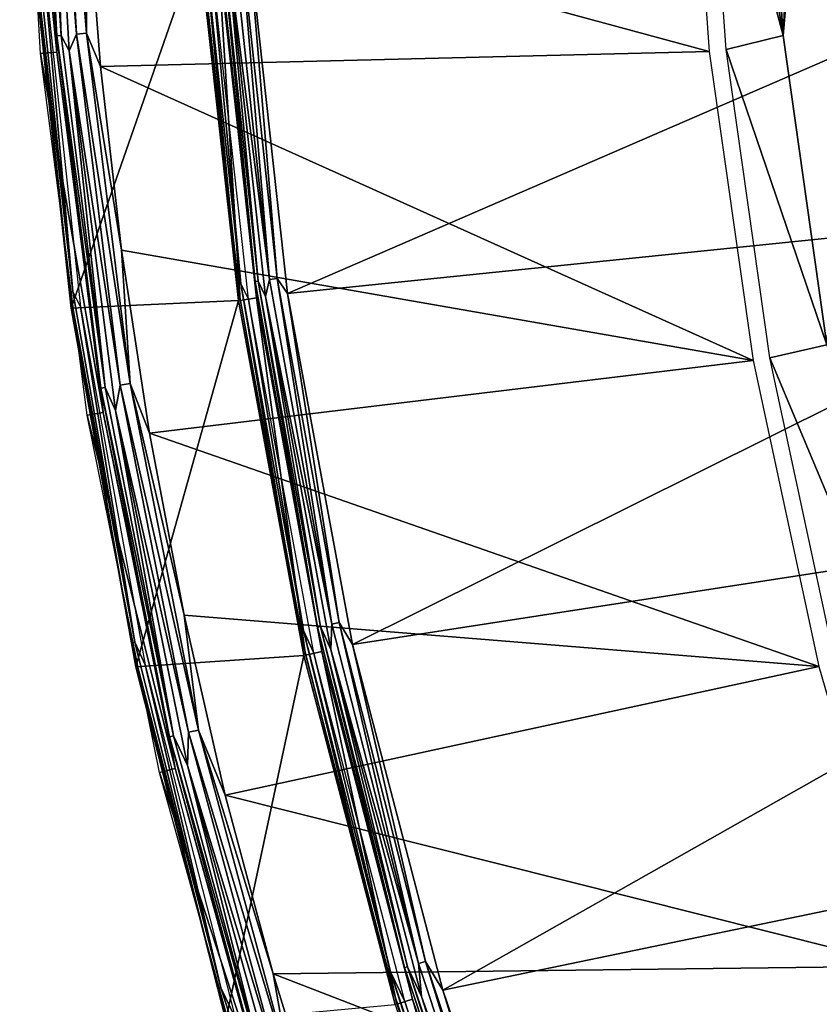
# Model space of a CAD drawing. Header units: millimetres. Extents: x -30.2 to 30.2, y -30.2 to 30.2.
# Tile 15 of 256: x -30.2 to -25.5, y -8.4 to -2.6. Entities that reach past the tile are written whole.
import ezdxf

# ---------------------------------------------------------------- set-up
doc = ezdxf.new("R2010")
doc.units = ezdxf.units.MM
doc.header["$LTSCALE"] = 52.148148
for name, color, linetype in [('10', 7, 'CONTINUOUS'), ('12', 7, 'CONTINUOUS'), ('14', 7, 'CONTINUOUS'), ('2', 7, 'CONTINUOUS'), ('28', 7, 'CONTINUOUS'), ('32', 7, 'CONTINUOUS'), ('4', 7, 'CONTINUOUS'), ('65', 7, 'CONTINUOUS'), ('67', 7, 'CONTINUOUS'), ('7', 7, 'CONTINUOUS'), ('70', 7, 'CONTINUOUS'), ('71', 7, 'CONTINUOUS'), ('8', 7, 'CONTINUOUS')]:
    doc.layers.add(name, color=color, linetype=linetype)

msp = doc.modelspace()

# ---------------------------------------------------------------- linework, layer by layer
at = {"layer": '10', "color": 4, "linetype": 'Continuous'}
for points in [[(-29.9353, -4.304, -29.7933), (-29.1784, -2.1356, -0.1933), (-30.1661, -2.1575, -29.7933), (-29.9353, -4.304, -29.7933)], [(-28.9447, -4.2598, -0.1933), (-29.1784, -2.1356, -0.1933), (-29.9353, -4.304, -29.7933), (-28.9447, -4.2598, -0.1933)], [(-29.552, -6.4286, -29.7933), (-28.9447, -4.2598, -0.1933), (-29.9353, -4.304, -29.7933), (-29.552, -6.4286, -29.7933)], [(-28.5565, -6.3612, -0.1933), (-28.9447, -4.2598, -0.1933), (-29.552, -6.4286, -29.7933), (-28.5565, -6.3612, -0.1933)], [(-29.0181, -8.5205, -29.7933), (-28.5565, -6.3612, -0.1933), (-29.552, -6.4286, -29.7933), (-29.0181, -8.5205, -29.7933)], [(-28.016, -8.4288, -0.1933), (-28.5565, -6.3612, -0.1933), (-29.0181, -8.5205, -29.7933), (-28.016, -8.4288, -0.1933)]]:
    msp.add_3dface(points, dxfattribs=at)
at = {"layer": '12', "color": 4, "linetype": 'Continuous'}
for points in [[(-29.1737, -2.0865, -0.1429), (-29.1784, -2.1356, -0.1933), (-28.9505, -4.1625, -0.1429), (-29.1737, -2.0865, -0.1429)], [(-29.1737, -2.0865, -0.1429), (-28.9505, -4.1625, -0.1429), (-29.153, -2.0851, -0.0962), (-29.1737, -2.0865, -0.1429)], [(-28.9505, -4.1625, -0.1429), (-28.93, -4.1595, -0.0962), (-29.153, -2.0851, -0.0962), (-28.9505, -4.1625, -0.1429)], [(-28.93, -4.1595, -0.0962), (-29.1177, -2.1311, -0.0562), (-29.153, -2.0851, -0.0962), (-28.93, -4.1595, -0.0962)], [(-29.1784, -2.1356, -0.1933), (-28.9447, -4.2598, -0.1933), (-28.9505, -4.1625, -0.1429), (-29.1784, -2.1356, -0.1933)], [(-28.8845, -4.2509, -0.0562), (-29.1177, -2.1311, -0.0562), (-28.93, -4.1595, -0.0962), (-28.8845, -4.2509, -0.0562)], [(-28.9505, -4.1625, -0.1429), (-28.5798, -6.2172, -0.1429), (-28.93, -4.1595, -0.0962), (-28.9505, -4.1625, -0.1429)], [(-28.9505, -4.1625, -0.1429), (-28.9447, -4.2598, -0.1933), (-28.5798, -6.2172, -0.1429), (-28.9505, -4.1625, -0.1429)], [(-28.5798, -6.2172, -0.1429), (-28.5596, -6.2128, -0.0962), (-28.93, -4.1595, -0.0962), (-28.5798, -6.2172, -0.1429)], [(-28.5596, -6.2128, -0.0962), (-28.8845, -4.2509, -0.0562), (-28.93, -4.1595, -0.0962), (-28.5596, -6.2128, -0.0962)], [(-28.4971, -6.348, -0.0562), (-28.8845, -4.2509, -0.0562), (-28.5596, -6.2128, -0.0962), (-28.4971, -6.348, -0.0562)], [(-28.9447, -4.2598, -0.1933), (-28.5565, -6.3612, -0.1933), (-28.5798, -6.2172, -0.1429), (-28.9447, -4.2598, -0.1933)], [(-28.5798, -6.2172, -0.1429), (-28.0635, -8.2402, -0.1429), (-28.5596, -6.2128, -0.0962), (-28.5798, -6.2172, -0.1429)], [(-28.5798, -6.2172, -0.1429), (-28.5565, -6.3612, -0.1933), (-28.0635, -8.2402, -0.1429), (-28.5798, -6.2172, -0.1429)], [(-28.0635, -8.2402, -0.1429), (-28.0436, -8.2343, -0.0962), (-28.5596, -6.2128, -0.0962), (-28.0635, -8.2402, -0.1429)], [(-28.0436, -8.2343, -0.0962), (-28.4971, -6.348, -0.0562), (-28.5596, -6.2128, -0.0962), (-28.0436, -8.2343, -0.0962)], [(-27.9577, -8.4112, -0.0562), (-28.4971, -6.348, -0.0562), (-28.0436, -8.2343, -0.0962), (-27.9577, -8.4112, -0.0562)], [(-28.5565, -6.3612, -0.1933), (-28.016, -8.4288, -0.1933), (-28.0635, -8.2402, -0.1429), (-28.5565, -6.3612, -0.1933)], [(-28.0635, -8.2402, -0.1429), (-27.4041, -10.2212, -0.1429), (-28.0436, -8.2343, -0.0962), (-28.0635, -8.2402, -0.1429)], [(-28.0635, -8.2402, -0.1429), (-28.016, -8.4288, -0.1933), (-27.4041, -10.2212, -0.1429), (-28.0635, -8.2402, -0.1429)], [(-27.4041, -10.2212, -0.1429), (-27.3847, -10.214, -0.0962), (-28.0436, -8.2343, -0.0962), (-27.4041, -10.2212, -0.1429)], [(-27.3847, -10.214, -0.0962), (-27.9577, -8.4112, -0.0562), (-28.0436, -8.2343, -0.0962), (-27.3847, -10.214, -0.0962)], [(-27.2692, -10.4296, -0.0562), (-27.9577, -8.4112, -0.0562), (-27.3847, -10.214, -0.0962), (-27.2692, -10.4296, -0.0562)]]:
    msp.add_3dface(points, dxfattribs=at)
at = {"layer": '14', "color": 4, "linetype": 'Continuous'}
for points in [[(-29.9435, -4.2083, -29.8463), (-30.1661, -2.1575, -29.7933), (-30.1641, -2.1093, -29.8463), (-29.9435, -4.2083, -29.8463)], [(-29.9353, -4.304, -29.7933), (-30.1661, -2.1575, -29.7933), (-29.9435, -4.2083, -29.8463), (-29.9353, -4.304, -29.7933)], [(-30.1641, -2.1093, -29.8463), (-30.145, -2.1079, -29.8961), (-29.9245, -4.2056, -29.8961), (-30.1641, -2.1093, -29.8463)], [(-29.9435, -4.2083, -29.8463), (-30.1641, -2.1093, -29.8463), (-29.9245, -4.2056, -29.8961), (-29.9435, -4.2083, -29.8463)], [(-30.145, -2.1079, -29.8961), (-30.1101, -2.1535, -29.939), (-29.9245, -4.2056, -29.8961), (-30.145, -2.1079, -29.8961)], [(-30.1101, -2.1535, -29.939), (-29.8797, -4.2961, -29.939), (-29.9245, -4.2056, -29.8961), (-30.1101, -2.1535, -29.939)], [(-29.9435, -4.2083, -29.8463), (-29.9245, -4.2056, -29.8961), (-29.5583, -6.2828, -29.8961), (-29.9435, -4.2083, -29.8463)], [(-29.577, -6.2868, -29.8463), (-29.9353, -4.304, -29.7933), (-29.9435, -4.2083, -29.8463), (-29.577, -6.2868, -29.8463)], [(-29.577, -6.2868, -29.8463), (-29.9435, -4.2083, -29.8463), (-29.5583, -6.2828, -29.8961), (-29.577, -6.2868, -29.8463)], [(-29.9245, -4.2056, -29.8961), (-29.8797, -4.2961, -29.939), (-29.5583, -6.2828, -29.8961), (-29.9245, -4.2056, -29.8961)], [(-29.552, -6.4286, -29.7933), (-29.9353, -4.304, -29.7933), (-29.577, -6.2868, -29.8463), (-29.552, -6.4286, -29.7933)], [(-29.8797, -4.2961, -29.939), (-29.4971, -6.4167, -29.939), (-29.5583, -6.2828, -29.8961), (-29.8797, -4.2961, -29.939)], [(-29.577, -6.2868, -29.8463), (-29.5583, -6.2828, -29.8961), (-29.048, -8.3294, -29.8961), (-29.577, -6.2868, -29.8463)], [(-29.0664, -8.3347, -29.8463), (-29.552, -6.4286, -29.7933), (-29.577, -6.2868, -29.8463), (-29.0664, -8.3347, -29.8463)], [(-29.0664, -8.3347, -29.8463), (-29.577, -6.2868, -29.8463), (-29.048, -8.3294, -29.8961), (-29.0664, -8.3347, -29.8463)], [(-29.5583, -6.2828, -29.8961), (-29.4971, -6.4167, -29.939), (-29.048, -8.3294, -29.8961), (-29.5583, -6.2828, -29.8961)], [(-29.0181, -8.5205, -29.7933), (-29.552, -6.4286, -29.7933), (-29.0664, -8.3347, -29.8463), (-29.0181, -8.5205, -29.7933)], [(-29.4971, -6.4167, -29.939), (-28.9642, -8.5047, -29.939), (-29.048, -8.3294, -29.8961), (-29.4971, -6.4167, -29.939)], [(-29.0664, -8.3347, -29.8463), (-29.048, -8.3294, -29.8961), (-28.3962, -10.3354, -29.8961), (-29.0664, -8.3347, -29.8463)], [(-28.4142, -10.3419, -29.8463), (-29.0181, -8.5205, -29.7933), (-29.0664, -8.3347, -29.8463), (-28.4142, -10.3419, -29.8463)], [(-28.4142, -10.3419, -29.8463), (-29.0664, -8.3347, -29.8463), (-28.3962, -10.3354, -29.8961), (-28.4142, -10.3419, -29.8463)], [(-29.048, -8.3294, -29.8961), (-28.9642, -8.5047, -29.939), (-28.3962, -10.3354, -29.8961), (-29.048, -8.3294, -29.8961)]]:
    msp.add_3dface(points, dxfattribs=at)
at = {"layer": '2', "color": 251, "linetype": 'Continuous', "true_color": 0x4c4c4c}
for points in [[(-28.8849, -2.1141, 6.0125), (-28.6535, -4.2169, 6.0125), (-23.122, -1.8197, 6.367), (-28.8849, -2.1141, 6.0125)], [(-23.122, -1.8197, 6.367), (-28.6535, -4.2169, 6.0125), (-22.908, -3.6283, 6.367), (-23.122, -1.8197, 6.367)], [(-28.6535, -4.2169, 6.0125), (-28.2692, -6.2972, 6.0125), (-22.908, -3.6283, 6.367), (-28.6535, -4.2169, 6.0125)], [(-22.908, -3.6283, 6.367), (-28.2692, -6.2972, 6.0125), (-22.5527, -5.4144, 6.367), (-22.908, -3.6283, 6.367)], [(-28.2692, -6.2972, 6.0125), (-27.7341, -8.344, 6.0125), (-22.5527, -5.4144, 6.367), (-28.2692, -6.2972, 6.0125)], [(-22.5527, -5.4144, 6.367), (-27.7341, -8.344, 6.0125), (-22.0584, -7.1672, 6.367), (-22.5527, -5.4144, 6.367)], [(-27.7341, -8.344, 6.0125), (-27.0511, -10.3462, 6.0125), (-22.0584, -7.1672, 6.367), (-27.7341, -8.344, 6.0125)], [(-22.0584, -7.1672, 6.367), (-27.0511, -10.3462, 6.0125), (-21.428, -8.8758, 6.367), (-22.0584, -7.1672, 6.367)]]:
    msp.add_3dface(points, dxfattribs=at)
at = {"layer": '28', "color": 251, "linetype": 'Continuous', "true_color": 0x4c4c4c}
for points in [[(-25.8439, -0.8401, -46), (-25.7172, -2.6901, -46), (-26.0154, -0.8857, -41.0481), (-25.8439, -0.8401, -46)], [(-26.0154, -0.8857, -41.0481), (-25.7172, -2.6901, -46), (-26.1869, -0.9314, -36.0965), (-26.0154, -0.8857, -41.0481)], [(-26.1869, -0.9314, -36.0965), (-25.7172, -2.6901, -46), (-26.0564, -2.7715, -36.0965), (-26.1869, -0.9314, -36.0965)], [(-25.7172, -2.6901, -46), (-25.4593, -4.5208, -46), (-26.0564, -2.7715, -36.0965), (-25.7172, -2.6901, -46)], [(-26.0564, -2.7715, -36.0965), (-25.4593, -4.5208, -46), (-25.7969, -4.5978, -36.0965), (-26.0564, -2.7715, -36.0965)], [(-25.4593, -4.5208, -46), (-25.07, -6.3328, -46), (-25.7969, -4.5978, -36.0965), (-25.4593, -4.5208, -46)], [(-25.7969, -4.5978, -36.0965), (-25.07, -6.3328, -46), (-25.4095, -6.4013, -36.0965), (-25.7969, -4.5978, -36.0965)]]:
    msp.add_3dface(points, dxfattribs=at)
at = {"layer": '32', "color": 251, "linetype": 'Continuous', "true_color": 0x4c4c4c}
for points in [[(-25.3179, 5.255, -46), (-24.8777, 7.0506, -46), (-25.7172, -2.6901, -46), (-25.3179, 5.255, -46)], [(-24.8777, 7.0506, -46), (-25.4593, -4.5208, -46), (-25.7172, -2.6901, -46), (-24.8777, 7.0506, -46)], [(-25.3179, 5.255, -46), (-25.7172, -2.6901, -46), (-25.8439, -0.8401, -46), (-25.3179, 5.255, -46)]]:
    msp.add_3dface(points, dxfattribs=at)
at = {"layer": '4', "color": 251, "linetype": 'Continuous', "true_color": 0x4c4c4c}
for points in [[(-29.1684, -2.1349, 0.2035), (-28.9348, -4.2583, 0.2035), (-29.0707, -2.1277, 5.8165), (-29.1684, -2.1349, 0.2035)], [(-29.0707, -2.1277, 5.8165), (-28.9348, -4.2583, 0.2035), (-28.8378, -4.2441, 5.8165), (-29.0707, -2.1277, 5.8165)], [(-28.9348, -4.2583, 0.2035), (-28.5468, -6.3591, 0.2035), (-28.8378, -4.2441, 5.8165), (-28.9348, -4.2583, 0.2035)], [(-28.8378, -4.2441, 5.8165), (-28.5468, -6.3591, 0.2035), (-28.4511, -6.3378, 5.8165), (-28.8378, -4.2441, 5.8165)], [(-28.5468, -6.3591, 0.2035), (-28.0064, -8.4259, 0.2035), (-28.4511, -6.3378, 5.8165), (-28.5468, -6.3591, 0.2035)], [(-28.4511, -6.3378, 5.8165), (-28.0064, -8.4259, 0.2035), (-27.9126, -8.3976, 5.8165), (-28.4511, -6.3378, 5.8165)], [(-28.0064, -8.4259, 0.2035), (-27.3167, -10.4477, 0.2035), (-27.9126, -8.3976, 5.8165), (-28.0064, -8.4259, 0.2035)], [(-27.9126, -8.3976, 5.8165), (-27.3167, -10.4477, 0.2035), (-27.2251, -10.4127, 5.8165), (-27.9126, -8.3976, 5.8165)]]:
    msp.add_3dface(points, dxfattribs=at)
at = {"layer": '65', "color": 251, "linetype": 'Continuous', "true_color": 0x4c4c4c}
for points in [[(-26.2867, -0.935, -36), (-26.1555, -2.7843, -36), (-29.8464, -1.7836, -36), (-26.2867, -0.935, -36)], [(-29.8464, -1.7836, -36), (-26.1555, -2.7843, -36), (-29.7613, -2.8723, -36), (-29.8464, -1.7836, -36)], [(-26.1555, -2.7843, -36), (-25.8954, -4.6146, -36), (-29.7613, -2.8723, -36), (-26.1555, -2.7843, -36)], [(-29.7613, -2.8723, -36), (-25.8954, -4.6146, -36), (-29.6358, -3.9606, -36), (-29.7613, -2.8723, -36)], [(-29.6358, -3.9606, -36), (-25.8954, -4.6146, -36), (-29.4704, -5.0457, -36), (-29.6358, -3.9606, -36)], [(-25.8954, -4.6146, -36), (-25.5062, -6.4264, -36), (-29.4704, -5.0457, -36), (-25.8954, -4.6146, -36)], [(-29.4704, -5.0457, -36), (-25.5062, -6.4264, -36), (-29.2659, -6.1227, -36), (-29.4704, -5.0457, -36)], [(-29.2659, -6.1227, -36), (-25.5062, -6.4264, -36), (-29.0225, -7.1885, -36), (-29.2659, -6.1227, -36)], [(-25.5062, -6.4264, -36), (-24.9918, -8.202, -36), (-29.0225, -7.1885, -36), (-25.5062, -6.4264, -36)], [(-29.0225, -7.1885, -36), (-24.9918, -8.202, -36), (-28.7393, -8.2473, -36), (-29.0225, -7.1885, -36)], [(-24.9918, -8.202, -36), (-24.352, -9.9422, -36), (-28.7393, -8.2473, -36), (-24.9918, -8.202, -36)], [(-28.7393, -8.2473, -36), (-24.352, -9.9422, -36), (-28.4176, -9.2955, -36), (-28.7393, -8.2473, -36)]]:
    msp.add_3dface(points, dxfattribs=at)
at = {"layer": '67', "color": 251, "linetype": 'Continuous', "true_color": 0x4c4c4c}
for points in [[(-30.1428, -0.6386, -35.7544), (-30.0204, -2.7874, -35.7544), (-30.2397, -0.6407, -30.2035), (-30.1428, -0.6386, -35.7544)], [(-30.2397, -0.6407, -30.2035), (-30.0204, -2.7874, -35.7544), (-30.1169, -2.7963, -30.2035), (-30.2397, -0.6407, -30.2035)], [(-30.0204, -2.7874, -35.7544), (-29.7451, -4.9219, -35.7544), (-30.1169, -2.7963, -30.2035), (-30.0204, -2.7874, -35.7544)], [(-30.1169, -2.7963, -30.2035), (-29.7451, -4.9219, -35.7544), (-29.8407, -4.9377, -30.2035), (-30.1169, -2.7963, -30.2035)], [(-29.7451, -4.9219, -35.7544), (-29.3182, -7.0314, -35.7544), (-29.8407, -4.9377, -30.2035), (-29.7451, -4.9219, -35.7544)], [(-29.8407, -4.9377, -30.2035), (-29.3182, -7.0314, -35.7544), (-29.4124, -7.054, -30.2035), (-29.8407, -4.9377, -30.2035)], [(-29.3182, -7.0314, -35.7544), (-28.7419, -9.105, -35.7544), (-29.4124, -7.054, -30.2035), (-29.3182, -7.0314, -35.7544)], [(-29.4124, -7.054, -30.2035), (-28.7419, -9.105, -35.7544), (-28.8342, -9.1342, -30.2035), (-29.4124, -7.054, -30.2035)]]:
    msp.add_3dface(points, dxfattribs=at)
at = {"layer": '7', "color": 251, "linetype": 'Continuous', "true_color": 0x4c4c4c}
for points in [[(-28.7596, -4.135, 5.9821), (-28.9813, -2.0728, 5.9821), (-29.0159, -2.1237, 5.9508), (-28.7596, -4.135, 5.9821)], [(-28.7596, -4.135, 5.9821), (-28.9367, -2.0696, 6.0031), (-28.9813, -2.0728, 5.9821), (-28.7596, -4.135, 5.9821)], [(-28.7153, -4.1286, 6.0031), (-28.8849, -2.1141, 6.0125), (-28.9367, -2.0696, 6.0031), (-28.7153, -4.1286, 6.0031)], [(-28.7153, -4.1286, 6.0031), (-28.9367, -2.0696, 6.0031), (-28.7596, -4.135, 5.9821), (-28.7153, -4.1286, 6.0031)], [(-28.7834, -4.236, 5.9508), (-28.7596, -4.135, 5.9821), (-29.0159, -2.1237, 5.9508), (-28.7834, -4.236, 5.9508)], [(-28.6535, -4.2169, 6.0125), (-28.8849, -2.1141, 6.0125), (-28.7153, -4.1286, 6.0031), (-28.6535, -4.2169, 6.0125)], [(-28.3913, -6.1762, 5.9821), (-28.7596, -4.135, 5.9821), (-28.7834, -4.236, 5.9508), (-28.3913, -6.1762, 5.9821)], [(-28.3913, -6.1762, 5.9821), (-28.7153, -4.1286, 6.0031), (-28.7596, -4.135, 5.9821), (-28.3913, -6.1762, 5.9821)], [(-28.3476, -6.1666, 6.0031), (-28.6535, -4.2169, 6.0125), (-28.7153, -4.1286, 6.0031), (-28.3476, -6.1666, 6.0031)], [(-28.3476, -6.1666, 6.0031), (-28.7153, -4.1286, 6.0031), (-28.3913, -6.1762, 5.9821), (-28.3476, -6.1666, 6.0031)], [(-28.3974, -6.3258, 5.9508), (-28.3913, -6.1762, 5.9821), (-28.7834, -4.236, 5.9508), (-28.3974, -6.3258, 5.9508)], [(-28.2692, -6.2972, 6.0125), (-28.6535, -4.2169, 6.0125), (-28.3476, -6.1666, 6.0031), (-28.2692, -6.2972, 6.0125)], [(-27.8784, -8.1858, 5.9821), (-28.3913, -6.1762, 5.9821), (-28.3974, -6.3258, 5.9508), (-27.8784, -8.1858, 5.9821)], [(-27.8784, -8.1858, 5.9821), (-28.3476, -6.1666, 6.0031), (-28.3913, -6.1762, 5.9821), (-27.8784, -8.1858, 5.9821)], [(-27.8355, -8.1732, 6.0031), (-28.2692, -6.2972, 6.0125), (-28.3476, -6.1666, 6.0031), (-27.8355, -8.1732, 6.0031)], [(-27.8355, -8.1732, 6.0031), (-28.3476, -6.1666, 6.0031), (-27.8784, -8.1858, 5.9821), (-27.8355, -8.1732, 6.0031)], [(-27.7341, -8.344, 6.0125), (-28.2692, -6.2972, 6.0125), (-27.8355, -8.1732, 6.0031), (-27.7341, -8.344, 6.0125)], [(-27.8599, -8.3818, 5.9508), (-27.8784, -8.1858, 5.9821), (-28.3974, -6.3258, 5.9508), (-27.8599, -8.3818, 5.9508)], [(-27.2234, -10.1538, 5.9821), (-27.8355, -8.1732, 6.0031), (-27.8784, -8.1858, 5.9821), (-27.2234, -10.1538, 5.9821)], [(-27.2234, -10.1538, 5.9821), (-27.8784, -8.1858, 5.9821), (-27.8599, -8.3818, 5.9508), (-27.2234, -10.1538, 5.9821)], [(-27.1815, -10.1382, 6.0031), (-27.7341, -8.344, 6.0125), (-27.8355, -8.1732, 6.0031), (-27.1815, -10.1382, 6.0031)], [(-27.1815, -10.1382, 6.0031), (-27.8355, -8.1732, 6.0031), (-27.2234, -10.1538, 5.9821), (-27.1815, -10.1382, 6.0031)], [(-27.1738, -10.3931, 5.9508), (-27.2234, -10.1538, 5.9821), (-27.8599, -8.3818, 5.9508), (-27.1738, -10.3931, 5.9508)], [(-27.0511, -10.3462, 6.0125), (-27.7341, -8.344, 6.0125), (-27.1815, -10.1382, 6.0031), (-27.0511, -10.3462, 6.0125)]]:
    msp.add_3dface(points, dxfattribs=at)
at = {"layer": '70', "color": 251, "linetype": 'Continuous', "true_color": 0x4c4c4c}
for points in [[(-30.0197, -2.6913, -35.8182), (-30.1428, -0.6386, -35.7544), (-30.1343, -0.5906, -35.8182), (-30.0197, -2.6913, -35.8182)], [(-30.0204, -2.7874, -35.7544), (-30.1428, -0.6386, -35.7544), (-30.0197, -2.6913, -35.8182), (-30.0204, -2.7874, -35.7544)], [(-29.9943, -2.689, -35.8776), (-30.1343, -0.5906, -35.8182), (-30.1088, -0.5901, -35.8776), (-29.9943, -2.689, -35.8776)], [(-30.0197, -2.6913, -35.8182), (-30.1343, -0.5906, -35.8182), (-29.9943, -2.689, -35.8776), (-30.0197, -2.6913, -35.8182)], [(-29.9943, -2.689, -35.8776), (-30.1088, -0.5901, -35.8776), (-30.0681, -0.6371, -35.9283), (-29.9943, -2.689, -35.8776)], [(-29.946, -2.7805, -35.9283), (-29.9943, -2.689, -35.8776), (-30.0681, -0.6371, -35.9283), (-29.946, -2.7805, -35.9283)], [(-29.7589, -4.7788, -35.8182), (-30.0204, -2.7874, -35.7544), (-30.0197, -2.6913, -35.8182), (-29.7589, -4.7788, -35.8182)], [(-29.7337, -4.7747, -35.8776), (-30.0197, -2.6913, -35.8182), (-29.9943, -2.689, -35.8776), (-29.7337, -4.7747, -35.8776)], [(-29.7589, -4.7788, -35.8182), (-30.0197, -2.6913, -35.8182), (-29.7337, -4.7747, -35.8776), (-29.7589, -4.7788, -35.8182)], [(-29.7337, -4.7747, -35.8776), (-29.9943, -2.689, -35.8776), (-29.946, -2.7805, -35.9283), (-29.7337, -4.7747, -35.8776)], [(-29.7451, -4.9219, -35.7544), (-30.0204, -2.7874, -35.7544), (-29.7589, -4.7788, -35.8182), (-29.7451, -4.9219, -35.7544)], [(-29.6714, -4.9097, -35.9283), (-29.7337, -4.7747, -35.8776), (-29.946, -2.7805, -35.9283), (-29.6714, -4.9097, -35.9283)], [(-29.3282, -6.8372, -35.8776), (-29.7589, -4.7788, -35.8182), (-29.7337, -4.7747, -35.8776), (-29.3282, -6.8372, -35.8776)], [(-29.353, -6.843, -35.8182), (-29.7451, -4.9219, -35.7544), (-29.7589, -4.7788, -35.8182), (-29.353, -6.843, -35.8182)], [(-29.353, -6.843, -35.8182), (-29.7589, -4.7788, -35.8182), (-29.3282, -6.8372, -35.8776), (-29.353, -6.843, -35.8182)], [(-29.3282, -6.8372, -35.8776), (-29.7337, -4.7747, -35.8776), (-29.6714, -4.9097, -35.9283), (-29.3282, -6.8372, -35.8776)], [(-29.3182, -7.0314, -35.7544), (-29.7451, -4.9219, -35.7544), (-29.353, -6.843, -35.8182), (-29.3182, -7.0314, -35.7544)], [(-29.2455, -7.0139, -35.9283), (-29.3282, -6.8372, -35.8776), (-29.6714, -4.9097, -35.9283), (-29.2455, -7.0139, -35.9283)], [(-28.7798, -8.8664, -35.8776), (-29.353, -6.843, -35.8182), (-29.3282, -6.8372, -35.8776), (-28.7798, -8.8664, -35.8776)], [(-28.8042, -8.8739, -35.8182), (-29.3182, -7.0314, -35.7544), (-29.353, -6.843, -35.8182), (-28.8042, -8.8739, -35.8182)], [(-28.8042, -8.8739, -35.8182), (-29.353, -6.843, -35.8182), (-28.7798, -8.8664, -35.8776), (-28.8042, -8.8739, -35.8182)], [(-28.7798, -8.8664, -35.8776), (-29.3282, -6.8372, -35.8776), (-29.2455, -7.0139, -35.9283), (-28.7798, -8.8664, -35.8776)], [(-28.7419, -9.105, -35.7544), (-29.3182, -7.0314, -35.7544), (-28.8042, -8.8739, -35.8182), (-28.7419, -9.105, -35.7544)], [(-28.6706, -9.0824, -35.9283), (-28.7798, -8.8664, -35.8776), (-29.2455, -7.0139, -35.9283), (-28.6706, -9.0824, -35.9283)]]:
    msp.add_3dface(points, dxfattribs=at)
at = {"layer": '71', "color": 251, "linetype": 'Continuous', "true_color": 0x4c4c4c}
for points in [[(-29.9034, -2.6808, -35.9672), (-30.0681, -0.6371, -35.9283), (-30.0176, -0.5883, -35.9672), (-29.9034, -2.6808, -35.9672)], [(-29.946, -2.7805, -35.9283), (-30.0681, -0.6371, -35.9283), (-29.9034, -2.6808, -35.9672), (-29.946, -2.7805, -35.9283)], [(-29.9578, -0.5872, -35.9917), (-29.8438, -2.6755, -35.9917), (-30.0176, -0.5883, -35.9672), (-29.9578, -0.5872, -35.9917)], [(-29.8438, -2.6755, -35.9917), (-29.9034, -2.6808, -35.9672), (-30.0176, -0.5883, -35.9672), (-29.8438, -2.6755, -35.9917)], [(-29.9578, -0.5872, -35.9917), (-29.8464, -1.7836, -36), (-29.8438, -2.6755, -35.9917), (-29.9578, -0.5872, -35.9917)], [(-29.8464, -1.7836, -36), (-29.7613, -2.8723, -36), (-29.8438, -2.6755, -35.9917), (-29.8464, -1.7836, -36)], [(-29.6436, -4.7603, -35.9672), (-29.946, -2.7805, -35.9283), (-29.9034, -2.6808, -35.9672), (-29.6436, -4.7603, -35.9672)], [(-29.8438, -2.6755, -35.9917), (-29.5845, -4.7508, -35.9917), (-29.9034, -2.6808, -35.9672), (-29.8438, -2.6755, -35.9917)], [(-29.5845, -4.7508, -35.9917), (-29.6436, -4.7603, -35.9672), (-29.9034, -2.6808, -35.9672), (-29.5845, -4.7508, -35.9917)], [(-29.7613, -2.8723, -36), (-29.6358, -3.9606, -36), (-29.8438, -2.6755, -35.9917), (-29.7613, -2.8723, -36)], [(-29.8438, -2.6755, -35.9917), (-29.6358, -3.9606, -36), (-29.5845, -4.7508, -35.9917), (-29.8438, -2.6755, -35.9917)], [(-29.6714, -4.9097, -35.9283), (-29.946, -2.7805, -35.9283), (-29.6436, -4.7603, -35.9672), (-29.6714, -4.9097, -35.9283)], [(-29.6358, -3.9606, -36), (-29.4704, -5.0457, -36), (-29.5845, -4.7508, -35.9917), (-29.6358, -3.9606, -36)], [(-29.2393, -6.8165, -35.9672), (-29.6714, -4.9097, -35.9283), (-29.6436, -4.7603, -35.9672), (-29.2393, -6.8165, -35.9672)], [(-29.5845, -4.7508, -35.9917), (-29.1811, -6.8029, -35.9917), (-29.6436, -4.7603, -35.9672), (-29.5845, -4.7508, -35.9917)], [(-29.1811, -6.8029, -35.9917), (-29.2393, -6.8165, -35.9672), (-29.6436, -4.7603, -35.9672), (-29.1811, -6.8029, -35.9917)], [(-29.4704, -5.0457, -36), (-29.2659, -6.1227, -36), (-29.5845, -4.7508, -35.9917), (-29.4704, -5.0457, -36)], [(-29.5845, -4.7508, -35.9917), (-29.2659, -6.1227, -36), (-29.1811, -6.8029, -35.9917), (-29.5845, -4.7508, -35.9917)], [(-29.2455, -7.0139, -35.9283), (-29.6714, -4.9097, -35.9283), (-29.2393, -6.8165, -35.9672), (-29.2455, -7.0139, -35.9283)], [(-29.2659, -6.1227, -36), (-29.0225, -7.1885, -36), (-29.1811, -6.8029, -35.9917), (-29.2659, -6.1227, -36)], [(-28.6926, -8.8395, -35.9672), (-29.2455, -7.0139, -35.9283), (-29.2393, -6.8165, -35.9672), (-28.6926, -8.8395, -35.9672)], [(-29.1811, -6.8029, -35.9917), (-28.6354, -8.8219, -35.9917), (-29.2393, -6.8165, -35.9672), (-29.1811, -6.8029, -35.9917)], [(-28.6354, -8.8219, -35.9917), (-28.6926, -8.8395, -35.9672), (-29.2393, -6.8165, -35.9672), (-28.6354, -8.8219, -35.9917)], [(-29.0225, -7.1885, -36), (-28.7393, -8.2473, -36), (-29.1811, -6.8029, -35.9917), (-29.0225, -7.1885, -36)], [(-29.1811, -6.8029, -35.9917), (-28.7393, -8.2473, -36), (-28.6354, -8.8219, -35.9917), (-29.1811, -6.8029, -35.9917)], [(-28.6706, -9.0824, -35.9283), (-29.2455, -7.0139, -35.9283), (-28.6926, -8.8395, -35.9672), (-28.6706, -9.0824, -35.9283)], [(-28.7393, -8.2473, -36), (-28.4176, -9.2955, -36), (-28.6354, -8.8219, -35.9917), (-28.7393, -8.2473, -36)]]:
    msp.add_3dface(points, dxfattribs=at)
at = {"layer": '8', "color": 251, "linetype": 'Continuous', "true_color": 0x4c4c4c}
for points in [[(-29.0673, -2.0789, 5.8653), (-29.0707, -2.1277, 5.8165), (-28.8449, -4.1473, 5.8653), (-29.0673, -2.0789, 5.8653)], [(-29.0673, -2.0789, 5.8653), (-28.8449, -4.1473, 5.8653), (-29.0486, -2.0776, 5.9111), (-29.0673, -2.0789, 5.8653)], [(-28.8264, -4.1446, 5.9111), (-29.0159, -2.1237, 5.9508), (-29.0486, -2.0776, 5.9111), (-28.8264, -4.1446, 5.9111)], [(-28.8449, -4.1473, 5.8653), (-28.8264, -4.1446, 5.9111), (-29.0486, -2.0776, 5.9111), (-28.8449, -4.1473, 5.8653)], [(-29.0707, -2.1277, 5.8165), (-28.8378, -4.2441, 5.8165), (-28.8449, -4.1473, 5.8653), (-29.0707, -2.1277, 5.8165)], [(-28.7834, -4.236, 5.9508), (-29.0159, -2.1237, 5.9508), (-28.8264, -4.1446, 5.9111), (-28.7834, -4.236, 5.9508)], [(-28.8449, -4.1473, 5.8653), (-28.4756, -6.1945, 5.8653), (-28.8264, -4.1446, 5.9111), (-28.8449, -4.1473, 5.8653)], [(-28.8449, -4.1473, 5.8653), (-28.8378, -4.2441, 5.8165), (-28.4756, -6.1945, 5.8653), (-28.8449, -4.1473, 5.8653)], [(-28.4573, -6.1905, 5.9111), (-28.7834, -4.236, 5.9508), (-28.8264, -4.1446, 5.9111), (-28.4573, -6.1905, 5.9111)], [(-28.4756, -6.1945, 5.8653), (-28.4573, -6.1905, 5.9111), (-28.8264, -4.1446, 5.9111), (-28.4756, -6.1945, 5.8653)], [(-28.8378, -4.2441, 5.8165), (-28.4511, -6.3378, 5.8165), (-28.4756, -6.1945, 5.8653), (-28.8378, -4.2441, 5.8165)], [(-28.3974, -6.3258, 5.9508), (-28.7834, -4.236, 5.9508), (-28.4573, -6.1905, 5.9111), (-28.3974, -6.3258, 5.9508)], [(-28.4756, -6.1945, 5.8653), (-27.9611, -8.2101, 5.8653), (-28.4573, -6.1905, 5.9111), (-28.4756, -6.1945, 5.8653)], [(-28.4756, -6.1945, 5.8653), (-28.4511, -6.3378, 5.8165), (-27.9611, -8.2101, 5.8653), (-28.4756, -6.1945, 5.8653)], [(-27.9431, -8.2048, 5.9111), (-28.3974, -6.3258, 5.9508), (-28.4573, -6.1905, 5.9111), (-27.9431, -8.2048, 5.9111)], [(-27.9611, -8.2101, 5.8653), (-27.9431, -8.2048, 5.9111), (-28.4573, -6.1905, 5.9111), (-27.9611, -8.2101, 5.8653)], [(-28.4511, -6.3378, 5.8165), (-27.9126, -8.3976, 5.8165), (-27.9611, -8.2101, 5.8653), (-28.4511, -6.3378, 5.8165)], [(-27.8599, -8.3818, 5.9508), (-28.3974, -6.3258, 5.9508), (-27.9431, -8.2048, 5.9111), (-27.8599, -8.3818, 5.9508)], [(-27.9611, -8.2101, 5.8653), (-27.3042, -10.1839, 5.8653), (-27.9431, -8.2048, 5.9111), (-27.9611, -8.2101, 5.8653)], [(-27.9611, -8.2101, 5.8653), (-27.9126, -8.3976, 5.8165), (-27.3042, -10.1839, 5.8653), (-27.9611, -8.2101, 5.8653)], [(-27.2866, -10.1774, 5.9111), (-27.8599, -8.3818, 5.9508), (-27.9431, -8.2048, 5.9111), (-27.2866, -10.1774, 5.9111)], [(-27.3042, -10.1839, 5.8653), (-27.2866, -10.1774, 5.9111), (-27.9431, -8.2048, 5.9111), (-27.3042, -10.1839, 5.8653)], [(-27.1738, -10.3931, 5.9508), (-27.8599, -8.3818, 5.9508), (-27.2866, -10.1774, 5.9111), (-27.1738, -10.3931, 5.9508)], [(-27.9126, -8.3976, 5.8165), (-27.2251, -10.4127, 5.8165), (-27.3042, -10.1839, 5.8653), (-27.9126, -8.3976, 5.8165)]]:
    msp.add_3dface(points, dxfattribs=at)

doc.saveas('drawing.dxf')
